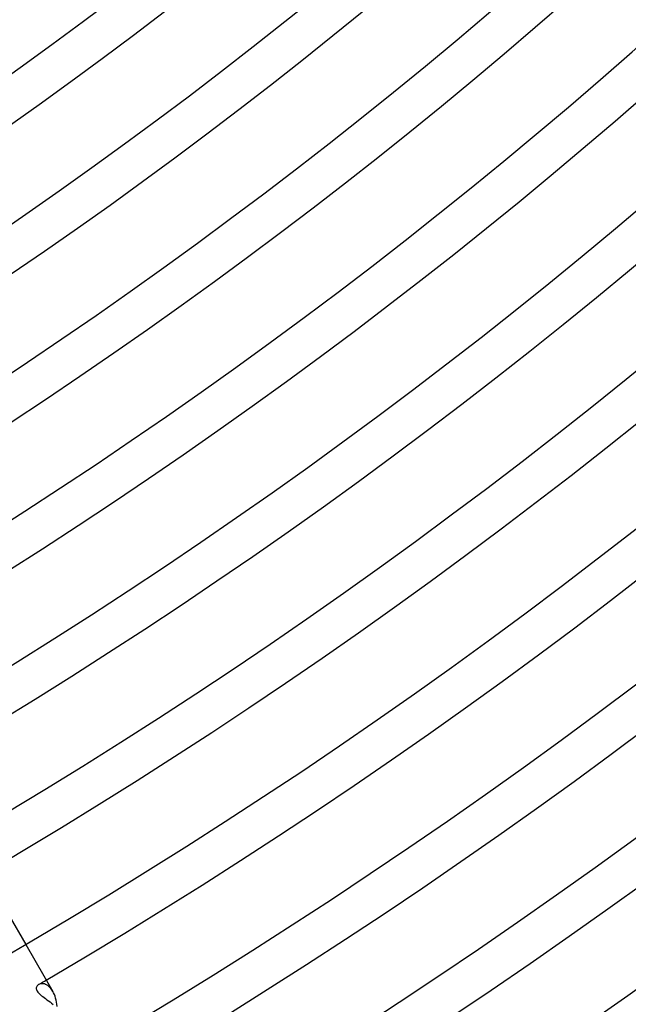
# Model space of a CAD drawing. Header units: millimetres. Extents: x -345 to 345, y -305 to 305.
# Tile 45 of 87: x 135 to 165, y -234 to -186. Entities that reach past the tile are written whole.
import ezdxf

# ---------------------------------------------------------------- set-up
doc = ezdxf.new("R2010")
doc.units = ezdxf.units.MM
doc.layers.add('HIDDEN', color=7, linetype='Continuous')
doc.layers.add('THICK', color=7, linetype='Continuous')

msp = doc.modelspace()

# ---------------------------------------------------------------- linework, layer by layer
at = {"layer": 'HIDDEN'}
for p, q in [((134.905, -229.662), (135.728, -231.088)), ((136.264, -233.129), (136.249, -233.166)), ((136.287, -233.095), (136.264, -233.129)), ((136.317, -233.066), (136.287, -233.095)), ((136.352, -233.041), (136.317, -233.066)), ((136.391, -233.022), (136.352, -233.041)), ((136.434, -233.008), (136.391, -233.022)), ((136.481, -233), (136.434, -233.008)), ((136.53, -232.998), (136.481, -233)), ((136.581, -233.002), (136.53, -232.998)), ((136.634, -233.013), (136.581, -233.002)), ((136.688, -233.032), (136.634, -233.013)), ((136.742, -233.057), (136.688, -233.032)), ((136.797, -233.09), (136.742, -233.057)), ((136.85, -233.131), (136.797, -233.09)), ((136.903, -233.179), (136.85, -233.131)), ((136.249, -233.166), (136.241, -233.204)), ((136.241, -233.204), (136.242, -233.244)), ((136.242, -233.244), (136.251, -233.284)), ((136.251, -233.284), (136.266, -233.326)), ((136.266, -233.326), (136.289, -233.367)), ((136.289, -233.367), (136.319, -233.409)), ((136.319, -233.409), (136.355, -233.451)), ((136.355, -233.451), (136.397, -233.494)), ((136.397, -233.494), (136.445, -233.539)), ((136.445, -233.539), (136.498, -233.584)), ((136.498, -233.584), (136.557, -233.63)), ((136.557, -233.63), (136.62, -233.678)), ((136.953, -233.236), (136.903, -233.179)), ((137.001, -233.3), (136.953, -233.236)), ((137.047, -233.372), (137.001, -233.3)), ((136.62, -233.678), (136.688, -233.727)), ((136.688, -233.727), (136.758, -233.779)), ((136.758, -233.779), (136.832, -233.832)), ((136.832, -233.832), (136.909, -233.887)), ((136.909, -233.887), (136.987, -233.945)), ((136.987, -233.945), (137.067, -234.005))]:
    msp.add_line(p, q, dxfattribs=at)
msp.add_arc((0, 0), 270, 300.33189, 300.42442, dxfattribs=at)
at = {"layer": 'THICK'}
for p, q in [((135.728, -231.088), (137.047, -233.372)), ((137.086, -233.447), (137.047, -233.372)), ((137.122, -233.526), (137.086, -233.447)), ((137.154, -233.612), (137.122, -233.526)), ((137.182, -233.702), (137.154, -233.612)), ((137.206, -233.798), (137.182, -233.702)), ((137.225, -233.896), (137.206, -233.798)), ((137.239, -233.998), (137.225, -233.896)), ((137.249, -234.102), (137.239, -233.998))]:
    msp.add_line(p, q, dxfattribs=at)
for radius, start, end in [(292, 179.99998, 0), (286, 179.99998, 0), (280, 179.99998, 0), (274, 179.99998, 0), (268, 179.99998, 0), (262, 179.99998, 0), (256, 179.99998, 0), (250, 179.99998, 0), (244, 179.99998, 0), (238, 179.99998, 0), (232, 179.99998, 0), (226, 179.99998, 0), (220, 179.99998, 0), (214, 179.99998, 0), (208, 179.99998, 0), (202, 179.99998, 0), (196, 179.99998, 0), (190, 179.99998, 0), (298, 300.11124, 359.88873), (216, 300.53053, 359.4695), (222, 300.51621, 359.48382), (228, 300.50257, 359.4974), (234, 300.48974, 359.51029), (240, 300.47748, 359.52255), (246, 300.46585, 359.53419), (252, 300.45473, 359.54524), (258, 300.44413, 359.55584), (264, 300.43405, 359.56593), (270, 300.42442, 359.57561), (276, 300.4152, 359.58483), (282, 300.40637, 359.59366), (288, 300.39789, 359.60208), (294, 300.38976, 359.61022), (301, 300.3807, 359.61927), (305, 300.37509, 359.62494)]:
    msp.add_arc((0, 0), radius, start, end, dxfattribs=at)

doc.saveas('drawing.dxf')
